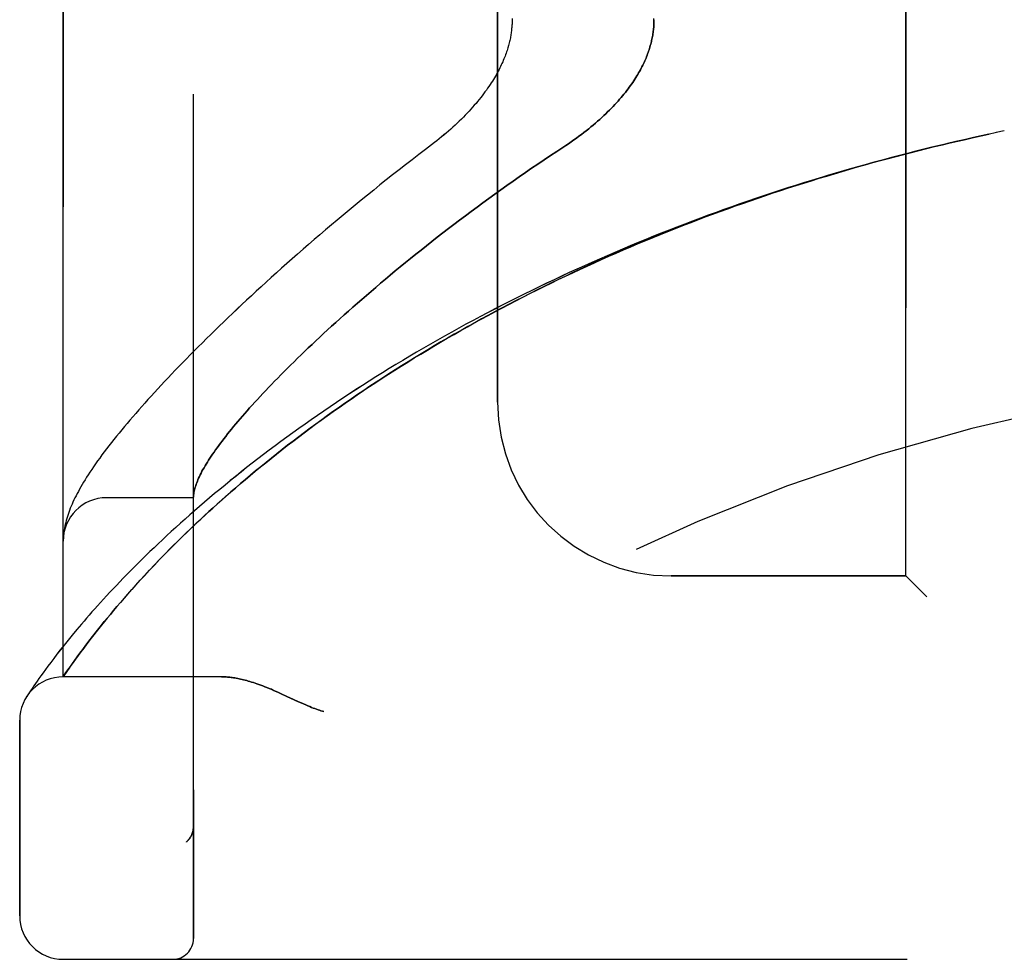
# Model space of a CAD drawing. Header units: inches. Extents: x 0 to 221, y 0 to 143.
# Tile 3 of 256: x 18.25 to 19.66, y 36.97 to 38.32. Entities that reach past the tile are written whole.
import ezdxf

# ---------------------------------------------------------------- set-up
doc = ezdxf.new("R2010")
doc.units = ezdxf.units.IN
doc.header["$LTSCALE"] = 12.142857
doc.header["$MEASUREMENT"] = 0
doc.linetypes.add('HIDDEN', pattern=[0.2, 0.1, -0.1])
doc.layers.add('LEFTHAND_DOOR_ASSEMBLY', color=7, linetype='CONTINUOUS')
doc.layers.add('RIGHTHAND_DOOR_ASSEMBLY', color=7, linetype='CONTINUOUS')

msp = doc.modelspace()

# ---------------------------------------------------------------- linework, layer by layer
at = {"layer": 'LEFTHAND_DOOR_ASSEMBLY', "color": 8, "linetype": 'HIDDEN'}
for p, q in [((18.4971, 36.9993), (18.4971, 39.6418)), ((18.3096, 37.3756), (18.3096, 39.2656)), ((19.5221, 37.5206), (19.5221, 39.1206)), ((18.9346, 37.7706), (18.9346, 38.8706)), ((19.6636, 38.1606), (19.6521, 38.1582)), ((18.4971, 37.6331), (18.3721, 37.6331)), ((18.3102, 37.5808), (18.3101, 37.5802)), ((18.3101, 37.5802), (18.3101, 37.5795)), ((18.3103, 37.5815), (18.3102, 37.5808)), ((18.3105, 37.5833), (18.3104, 37.5826)), ((18.3106, 37.584), (18.3105, 37.5833)), ((18.3099, 37.5774), (18.3098, 37.5768)), ((18.3098, 37.5768), (18.3098, 37.5761)), ((18.31, 37.5788), (18.3099, 37.5781)), ((18.3099, 37.5781), (18.3099, 37.5774)), ((18.3101, 37.5795), (18.31, 37.5788)), ((18.4483, 37.5441), (18.4561, 37.5521)), ((18.4409, 37.5363), (18.4483, 37.5441)), ((18.427, 37.5215), (18.4338, 37.5288)), ((18.4338, 37.5288), (18.4409, 37.5363)), ((18.4143, 37.5076), (18.4205, 37.5145)), ((18.4205, 37.5145), (18.427, 37.5215)), ((19.5221, 37.5206), (19.1846, 37.5206)), ((19.5221, 37.5206), (19.5521, 37.4906)), ((18.4027, 37.4946), (18.4083, 37.501)), ((18.4083, 37.501), (18.4143, 37.5076)), ((18.387, 37.4765), (18.392, 37.4824)), ((18.392, 37.4824), (18.3972, 37.4884)), ((18.3972, 37.4884), (18.4027, 37.4946)), ((18.3776, 37.4654), (18.3822, 37.4709)), ((18.3822, 37.4709), (18.387, 37.4765)), ((18.3649, 37.4499), (18.3689, 37.4549)), ((18.3689, 37.4549), (18.3732, 37.46)), ((18.3732, 37.46), (18.3776, 37.4654)), ((18.3537, 37.4358), (18.3572, 37.4403)), ((18.3572, 37.4403), (18.361, 37.445)), ((18.361, 37.445), (18.3649, 37.4499)), ((18.3167, 37.4282), (18.311, 37.4211)), ((18.3227, 37.4356), (18.3167, 37.4282)), ((18.3422, 37.4209), (18.3453, 37.425)), ((18.3502, 37.4313), (18.3537, 37.4358)), ((18.3056, 37.4144), (18.3007, 37.408)), ((18.311, 37.4211), (18.3056, 37.4144)), ((18.3337, 37.4095), (18.3378, 37.415)), ((18.3378, 37.415), (18.3422, 37.4209)), ((18.2918, 37.3963), (18.2878, 37.391)), ((18.2961, 37.402), (18.2918, 37.3963)), ((18.3007, 37.408), (18.2961, 37.402)), ((18.323, 37.3948), (18.3263, 37.3994)), ((18.3263, 37.3994), (18.3298, 37.4043)), ((18.3298, 37.4043), (18.3337, 37.4095)), ((18.2841, 37.386), (18.2807, 37.3813)), ((18.2878, 37.391), (18.2841, 37.386)), ((18.3137, 37.3816), (18.3165, 37.3856)), ((18.3165, 37.3856), (18.32, 37.3905)), ((18.32, 37.3905), (18.323, 37.3948)), ((18.2721, 37.3693), (18.2698, 37.3659)), ((18.2747, 37.373), (18.2721, 37.3693)), ((18.2776, 37.377), (18.2747, 37.373)), ((18.2807, 37.3813), (18.2776, 37.377)), ((18.3096, 37.3756), (18.3137, 37.3816)), ((18.5377, 37.3756), (18.3096, 37.3756)), ((18.2626, 37.3553), (18.2607, 37.3525)), ((18.2649, 37.3587), (18.2626, 37.3553)), ((18.2677, 37.3628), (18.2649, 37.3587)), ((18.2698, 37.3659), (18.2677, 37.3628)), ((18.2589, 37.3497), (18.2572, 37.3471)), ((18.2607, 37.3525), (18.2589, 37.3497)), ((18.6235, 37.3513), (18.6316, 37.3475)), ((18.6316, 37.3475), (18.6483, 37.3397)), ((18.2471, 37.0318), (18.2471, 37.3131)), ((18.4972, 37.1606), (18.4972, 37.1604)), ((18.4869, 37.138), (18.487, 37.1382)), ((18.3096, 36.9693), (20.3734, 36.9693))]:
    msp.add_line(p, q, dxfattribs=at)
for points in [[(18.9555, 38.3222), (18.9555, 38.3206), (18.9555, 38.319), (18.9555, 38.3174), (18.9555, 38.3158), (18.9554, 38.3142), (18.9553, 38.3126), (18.9552, 38.311), (18.9551, 38.3094), (18.9549, 38.3077), (18.9547, 38.3061), (18.9546, 38.3045), (18.9543, 38.3028), (18.9541, 38.3011), (18.9539, 38.2995), (18.9536, 38.2978), (18.9533, 38.2961), (18.953, 38.2944), (18.9526, 38.2926), (18.9522, 38.2909), (18.9518, 38.2891), (18.9514, 38.2873), (18.9509, 38.2855), (18.9505, 38.2837), (18.9499, 38.2818), (18.9494, 38.28), (18.9488, 38.2781), (18.9482, 38.2762), (18.9475, 38.2742), (18.9469, 38.2723), (18.9461, 38.2703), (18.9454, 38.2683), (18.9446, 38.2662), (18.9438, 38.2642), (18.9429, 38.2621), (18.942, 38.26), (18.941, 38.2578), (18.94, 38.2556), (18.9389, 38.2534), (18.9378, 38.2512), (18.9367, 38.2489), (18.9354, 38.2466), (18.9342, 38.2443), (18.9329, 38.2419), (18.9315, 38.2395), (18.9301, 38.2371), (18.9286, 38.2347), (18.9271, 38.2322), (18.9255, 38.2297), (18.9238, 38.2272), (18.9221, 38.2246), (18.9203, 38.222), (18.9185, 38.2194), (18.9165, 38.2167), (18.9145, 38.214), (18.9125, 38.2113), (18.9104, 38.2086), (18.9082, 38.2058), (18.9059, 38.2031), (18.9036, 38.2003), (18.9012, 38.1975), (18.8987, 38.1947), (18.8962, 38.1918), (18.8936, 38.189), (18.8909, 38.1861), (18.8882, 38.1833), (18.8854, 38.1804), (18.8825, 38.1775), (18.8796, 38.1747), (18.8766, 38.1718), (18.8735, 38.1689), (18.8704, 38.1661), (18.8673, 38.1632), (18.8641, 38.1604), (18.8608, 38.1575), (18.8575, 38.1547), (18.8541, 38.152), (18.8507, 38.1492), (18.8473, 38.1465), (18.8438, 38.1438)], [(19.1596, 38.3206), (19.1596, 38.3188), (19.1596, 38.3169), (19.1595, 38.3151), (19.1594, 38.3133), (19.1593, 38.3114), (19.1592, 38.3096), (19.159, 38.3078), (19.1588, 38.3059), (19.1586, 38.3041), (19.1584, 38.3022), (19.1581, 38.3003), (19.1578, 38.2985), (19.1575, 38.2966), (19.1571, 38.2947), (19.1567, 38.2928), (19.1563, 38.2909), (19.1559, 38.289), (19.1554, 38.2871), (19.1549, 38.2852), (19.1544, 38.2833), (19.1538, 38.2813), (19.1532, 38.2794), (19.1526, 38.2774), (19.152, 38.2755), (19.1513, 38.2735), (19.1505, 38.2715), (19.1498, 38.2695), (19.149, 38.2674), (19.1482, 38.2654), (19.1473, 38.2633), (19.1464, 38.2613), (19.1454, 38.2592), (19.1445, 38.2571), (19.1434, 38.255), (19.1424, 38.2528), (19.1412, 38.2507), (19.1401, 38.2485), (19.1389, 38.2463), (19.1376, 38.2441), (19.1363, 38.2419), (19.135, 38.2397), (19.1336, 38.2374), (19.1321, 38.2351), (19.1306, 38.2328), (19.1291, 38.2305), (19.1275, 38.2281), (19.1258, 38.2258), (19.124, 38.2234), (19.1223, 38.221), (19.1204, 38.2186), (19.1185, 38.2161), (19.1165, 38.2136), (19.1145, 38.2111), (19.1124, 38.2086), (19.1102, 38.2061), (19.1079, 38.2036), (19.1056, 38.201), (19.1033, 38.1984), (19.1008, 38.1958), (19.0983, 38.1932), (19.0957, 38.1906), (19.093, 38.1879), (19.0903, 38.1853), (19.0874, 38.1826), (19.0845, 38.1799), (19.0816, 38.1772), (19.0785, 38.1745), (19.0754, 38.1718), (19.0722, 38.1691), (19.069, 38.1664), (19.0657, 38.1637), (19.0623, 38.161), (19.0588, 38.1583), (19.0553, 38.1556), (19.0517, 38.1529), (19.048, 38.1502), (19.0443, 38.1476), (19.0406, 38.1449), (19.0367, 38.1423), (19.0329, 38.1397)], [(19.6057, 38.148), (19.5942, 38.1453), (19.5826, 38.1426), (19.571, 38.1399), (19.5594, 38.1371), (19.5478, 38.1342), (19.5362, 38.1313), (19.5246, 38.1284), (19.513, 38.1254), (19.5014, 38.1224), (19.4899, 38.1193), (19.4783, 38.1161), (19.4668, 38.113), (19.4552, 38.1097), (19.4437, 38.1065), (19.4321, 38.1031), (19.4206, 38.0998), (19.4091, 38.0964), (19.3976, 38.0929), (19.3861, 38.0894), (19.3746, 38.0858), (19.3631, 38.0822), (19.3516, 38.0786), (19.3402, 38.0749), (19.3287, 38.0711), (19.3173, 38.0673), (19.3059, 38.0635), (19.2945, 38.0596), (19.2831, 38.0556), (19.2717, 38.0516), (19.2603, 38.0476), (19.249, 38.0435), (19.2377, 38.0394), (19.2264, 38.0352), (19.2151, 38.0309), (19.2038, 38.0267), (19.1926, 38.0223), (19.1814, 38.018), (19.1702, 38.0135), (19.159, 38.0091), (19.1478, 38.0045), (19.1367, 38), (19.1256, 37.9954), (19.1145, 37.9907), (19.1034, 37.986), (19.0924, 37.9812), (19.0814, 37.9764), (19.0704, 37.9716), (19.0595, 37.9667), (19.0486, 37.9618), (19.0377, 37.9568), (19.0268, 37.9518), (19.016, 37.9467), (19.0052, 37.9416), (18.9945, 37.9364), (18.9838, 37.9312), (18.9731, 37.926), (18.9625, 37.9207), (18.9519, 37.9153), (18.9413, 37.91), (18.9308, 37.9045), (18.9203, 37.8991), (18.9099, 37.8936), (18.8995, 37.8881), (18.8891, 37.8825), (18.8788, 37.8769), (18.8686, 37.8712), (18.8584, 37.8655), (18.8482, 37.8598), (18.8381, 37.854), (18.8281, 37.8482), (18.8181, 37.8424), (18.8082, 37.8365), (18.7983, 37.8306), (18.7884, 37.8247), (18.7787, 37.8188), (18.769, 37.8128), (18.7593, 37.8068), (18.7497, 37.8007), (18.7402, 37.7946), (18.7308, 37.7885), (18.7214, 37.7824), (18.7121, 37.7763), (18.7028, 37.7701), (18.6937, 37.764), (18.6846, 37.7578), (18.6755, 37.7516), (18.6666, 37.7453), (18.6577, 37.7391), (18.6489, 37.7328), (18.6402, 37.7266), (18.6316, 37.7203), (18.623, 37.714), (18.6146, 37.7078), (18.6062, 37.7015), (18.5979, 37.6952), (18.5897, 37.6889), (18.5816, 37.6827), (18.5736, 37.6764), (18.5657, 37.6701), (18.5578, 37.6639), (18.5501, 37.6576), (18.5425, 37.6514), (18.5349, 37.6452), (18.5275, 37.639), (18.5201, 37.6328), (18.5129, 37.6267), (18.5058, 37.6206), (18.4987, 37.6145), (18.4918, 37.6084), (18.485, 37.6024), (18.4783, 37.5964), (18.4717, 37.5904), (18.4652, 37.5845), (18.4588, 37.5786), (18.4526, 37.5728), (18.4464, 37.567), (18.4404, 37.5613), (18.4345, 37.5556), (18.4287, 37.55), (18.423, 37.5444), (18.4174, 37.5389), (18.4119, 37.5334), (18.4065, 37.528), (18.4013, 37.5227), (18.3962, 37.5174), (18.3912, 37.5122), (18.3863, 37.5071), (18.3815, 37.502), (18.3768, 37.4971), (18.3722, 37.4922), (18.3678, 37.4873), (18.3634, 37.4826), (18.3592, 37.4779), (18.3551, 37.4733), (18.3511, 37.4688), (18.3472, 37.4643), (18.3434, 37.46), (18.3397, 37.4557), (18.3361, 37.4515), (18.3326, 37.4474), (18.3292, 37.4434), (18.3227, 37.4356)], [(18.4561, 37.5521), (18.4643, 37.5604), (18.4686, 37.5647), (18.4731, 37.5691), (18.4776, 37.5736), (18.4823, 37.5782), (18.487, 37.5828), (18.492, 37.5875), (18.497, 37.5924), (18.5022, 37.5973), (18.5076, 37.6023), (18.5132, 37.6075), (18.5189, 37.6128), (18.5249, 37.6182), (18.531, 37.6238), (18.5373, 37.6294), (18.5438, 37.6352), (18.5505, 37.6411), (18.5574, 37.647), (18.5644, 37.653), (18.5715, 37.6591), (18.5788, 37.6652), (18.5861, 37.6713), (18.5935, 37.6774), (18.6011, 37.6835), (18.6087, 37.6897), (18.6164, 37.6958), (18.6242, 37.7019), (18.632, 37.7081), (18.64, 37.7142), (18.6481, 37.7204), (18.6562, 37.7265), (18.6644, 37.7326), (18.6727, 37.7387), (18.681, 37.7448), (18.6895, 37.7509), (18.698, 37.757), (18.7066, 37.7631), (18.7152, 37.7691), (18.724, 37.7751), (18.7328, 37.7812), (18.7416, 37.7871), (18.7506, 37.7931), (18.7595, 37.799), (18.7686, 37.805), (18.7777, 37.8108), (18.7869, 37.8167), (18.7961, 37.8225), (18.8054, 37.8283), (18.8148, 37.8341), (18.8242, 37.8398), (18.8336, 37.8455), (18.8431, 37.8512), (18.8527, 37.8568), (18.8623, 37.8624), (18.872, 37.868), (18.8817, 37.8735), (18.8914, 37.879), (18.9012, 37.8845), (18.9111, 37.8899), (18.921, 37.8953), (18.9309, 37.9006), (18.9409, 37.9059), (18.9509, 37.9112), (18.9609, 37.9164), (18.971, 37.9216), (18.9812, 37.9267), (18.9913, 37.9318), (19.0015, 37.9369), (19.0118, 37.9419), (19.022, 37.9468), (19.0323, 37.9518), (19.0427, 37.9566), (19.053, 37.9615), (19.0634, 37.9663), (19.0739, 37.971), (19.0843, 37.9757), (19.0948, 37.9804), (19.1053, 37.985), (19.1159, 37.9896), (19.1264, 37.9941), (19.137, 37.9986), (19.1477, 38.003), (19.1583, 38.0074), (19.169, 38.0117), (19.1797, 38.016), (19.1904, 38.0203), (19.2011, 38.0245), (19.2119, 38.0287), (19.2226, 38.0328), (19.2334, 38.0369), (19.2442, 38.0409), (19.2551, 38.0449), (19.2659, 38.0488), (19.2768, 38.0527), (19.2876, 38.0565), (19.2985, 38.0603), (19.3095, 38.0641), (19.3204, 38.0678), (19.3313, 38.0715), (19.3423, 38.0751), (19.3532, 38.0787), (19.3642, 38.0822), (19.3752, 38.0857), (19.3862, 38.0891), (19.3972, 38.0925), (19.4083, 38.0958), (19.4193, 38.0991), (19.4303, 38.1024), (19.4414, 38.1056), (19.4524, 38.1088), (19.4635, 38.1119), (19.4746, 38.115), (19.4857, 38.118), (19.4968, 38.121), (19.5079, 38.1239), (19.519, 38.1268), (19.5301, 38.1297), (19.5412, 38.1325), (19.5523, 38.1353), (19.5634, 38.138), (19.5746, 38.1407), (19.5857, 38.1433), (19.5968, 38.1459), (19.608, 38.1485)], [(19.6057, 38.148), (19.6191, 38.151), (19.6302, 38.1534), (19.6414, 38.1559)], [(19.6525, 38.1582), (19.6405, 38.1557), (19.6289, 38.1532), (19.6173, 38.1506)], [(18.8438, 38.1438), (18.8308, 38.1339), (18.8213, 38.1266), (18.8118, 38.1193), (18.8024, 38.112), (18.793, 38.1047), (18.7837, 38.0974), (18.7745, 38.0901), (18.7654, 38.0829), (18.7564, 38.0756), (18.7474, 38.0684), (18.7386, 38.0611), (18.7298, 38.0539), (18.7211, 38.0467), (18.7125, 38.0396), (18.704, 38.0325), (18.6955, 38.0254), (18.6872, 38.0183), (18.679, 38.0113), (18.6708, 38.0043), (18.6628, 37.9973), (18.6548, 37.9904), (18.647, 37.9835), (18.6392, 37.9767), (18.6315, 37.9699), (18.6239, 37.9631), (18.6165, 37.9564), (18.6091, 37.9498), (18.6018, 37.9432), (18.5946, 37.9366), (18.5875, 37.9301), (18.5805, 37.9236), (18.5736, 37.9172), (18.5668, 37.9109), (18.5601, 37.9045), (18.5535, 37.8983), (18.547, 37.8921), (18.5406, 37.8859), (18.5343, 37.8798), (18.528, 37.8738), (18.5219, 37.8678), (18.5159, 37.8619), (18.5099, 37.856), (18.5041, 37.8502), (18.4983, 37.8444), (18.4926, 37.8387), (18.4871, 37.833), (18.4816, 37.8274), (18.4762, 37.8219), (18.4709, 37.8164), (18.4657, 37.8109), (18.4606, 37.8056), (18.4555, 37.8002), (18.4506, 37.7949), (18.4457, 37.7897), (18.4409, 37.7845), (18.4362, 37.7794), (18.4316, 37.7743), (18.4271, 37.7693), (18.4227, 37.7643), (18.4183, 37.7594), (18.414, 37.7545), (18.4099, 37.7496), (18.4057, 37.7448), (18.4017, 37.7401), (18.3977, 37.7354), (18.3939, 37.7307), (18.3901, 37.7261), (18.3864, 37.7215), (18.3827, 37.7169), (18.3791, 37.7124), (18.3756, 37.7079), (18.3722, 37.7034), (18.3688, 37.699), (18.3655, 37.6946), (18.3623, 37.6902), (18.3593, 37.686), (18.3563, 37.6818), (18.3535, 37.6777), (18.3508, 37.6738), (18.3482, 37.6699), (18.3458, 37.6662), (18.3434, 37.6625), (18.3412, 37.659), (18.3391, 37.6555), (18.3371, 37.6521), (18.3351, 37.6488), (18.3333, 37.6455), (18.3315, 37.6423), (18.3298, 37.6392), (18.3282, 37.636), (18.3266, 37.6329), (18.3252, 37.6299), (18.3238, 37.6269), (18.3224, 37.6239), (18.3211, 37.6209), (18.3199, 37.618), (18.3188, 37.615), (18.3177, 37.6121), (18.3167, 37.6092), (18.3157, 37.6063), (18.3148, 37.6034), (18.314, 37.6005), (18.3133, 37.5977), (18.3126, 37.5948), (18.312, 37.5921), (18.3114, 37.5893), (18.311, 37.5866), (18.3106, 37.584)], [(19.0329, 38.1397), (19.0198, 38.1312), (19.0107, 38.1252), (19.0016, 38.1191), (18.9926, 38.113), (18.9836, 38.1069), (18.9746, 38.1008), (18.9657, 38.0946), (18.9569, 38.0885), (18.9481, 38.0823), (18.9394, 38.0761), (18.9307, 38.0698), (18.9221, 38.0636), (18.9135, 38.0574), (18.9051, 38.0512), (18.8967, 38.0449), (18.8883, 38.0387), (18.8801, 38.0325), (18.8719, 38.0263), (18.8638, 38.0201), (18.8558, 38.0139), (18.8479, 38.0077), (18.84, 38.0016), (18.8322, 37.9954), (18.8246, 37.9893), (18.817, 37.9832), (18.8094, 37.9772), (18.802, 37.9712), (18.7947, 37.9652), (18.7875, 37.9592), (18.7803, 37.9533), (18.7732, 37.9474), (18.7663, 37.9415), (18.7594, 37.9357), (18.7526, 37.9299), (18.746, 37.9241), (18.7394, 37.9184), (18.7329, 37.9128), (18.7265, 37.9072), (18.7202, 37.9016), (18.714, 37.8961), (18.7078, 37.8906), (18.7018, 37.8851), (18.6959, 37.8798), (18.6901, 37.8744), (18.6843, 37.8692), (18.6787, 37.8639), (18.6731, 37.8587), (18.6677, 37.8536), (18.6623, 37.8485), (18.6571, 37.8435), (18.6519, 37.8385), (18.6468, 37.8336), (18.6418, 37.8287), (18.6369, 37.8239), (18.6321, 37.8192), (18.6274, 37.8145), (18.6228, 37.8098), (18.6183, 37.8052), (18.6139, 37.8007), (18.6095, 37.7962), (18.6052, 37.7917), (18.6011, 37.7874), (18.597, 37.7831), (18.593, 37.7788), (18.5891, 37.7746), (18.5853, 37.7704), (18.5816, 37.7663), (18.5779, 37.7623), (18.5744, 37.7583), (18.5709, 37.7544), (18.5675, 37.7505), (18.5642, 37.7467), (18.561, 37.7429), (18.5579, 37.7392), (18.5548, 37.7355), (18.5519, 37.7319), (18.549, 37.7284), (18.5462, 37.7249), (18.5435, 37.7214), (18.5408, 37.718), (18.5383, 37.7147), (18.5358, 37.7114), (18.5334, 37.7082), (18.5311, 37.705), (18.5289, 37.7019), (18.5267, 37.6988), (18.5246, 37.6958), (18.5226, 37.6929), (18.5207, 37.69), (18.5189, 37.6871), (18.5171, 37.6843), (18.5154, 37.6816), (18.5138, 37.6789), (18.5123, 37.6762), (18.5108, 37.6736), (18.5094, 37.6711), (18.5081, 37.6686), (18.5069, 37.6661), (18.5057, 37.6637), (18.5046, 37.6614), (18.5036, 37.6591), (18.5027, 37.6569), (18.5018, 37.6547), (18.501, 37.6525), (18.5003, 37.6504), (18.4997, 37.6484), (18.4991, 37.6464), (18.4986, 37.6444), (18.4982, 37.6425), (18.4978, 37.6407), (18.4975, 37.6389), (18.4973, 37.6371)], [(18.4973, 37.6371), (18.4973, 37.6367), (18.4973, 37.6362), (18.4972, 37.6358), (18.4972, 37.6354), (18.4972, 37.635), (18.4971, 37.6347), (18.4971, 37.6344), (18.4971, 37.6341)], [(18.3104, 37.5826), (18.3104, 37.5822), (18.3103, 37.5815)], [(18.3098, 37.5761), (18.3098, 37.5757), (18.3097, 37.5753), (18.3097, 37.575), (18.3097, 37.5746), (18.3097, 37.5742), (18.3097, 37.5739), (18.3097, 37.5735), (18.3097, 37.5731), (18.3096, 37.5728), (18.3096, 37.5724), (18.3096, 37.572), (18.3096, 37.5717)], [(18.3453, 37.425), (18.3486, 37.4292), (18.3502, 37.4313)], [(18.5377, 37.3756), (18.5392, 37.3756), (18.5409, 37.3755), (18.5425, 37.3755), (18.5442, 37.3754), (18.5459, 37.3753), (18.5476, 37.3751), (18.5494, 37.3749), (18.5512, 37.3747), (18.553, 37.3745), (18.5549, 37.3742), (18.5568, 37.3739), (18.5588, 37.3736), (18.5608, 37.3732), (18.5628, 37.3728), (18.5649, 37.3724), (18.567, 37.3719), (18.5692, 37.3714), (18.5714, 37.3708), (18.5737, 37.3702), (18.576, 37.3695), (18.5784, 37.3688), (18.5808, 37.3681), (18.5833, 37.3673), (18.5859, 37.3665), (18.5885, 37.3656), (18.5912, 37.3646), (18.594, 37.3636), (18.5968, 37.3625), (18.5998, 37.3614), (18.6028, 37.3602), (18.6059, 37.3589), (18.6091, 37.3576), (18.6125, 37.3561), (18.616, 37.3546), (18.6196, 37.353), (18.6235, 37.3513)], [(18.6483, 37.3397), (18.652, 37.3381), (18.6554, 37.3365), (18.6586, 37.3351), (18.6616, 37.3338), (18.6644, 37.3327), (18.667, 37.3316), (18.6695, 37.3307), (18.6718, 37.3298), (18.6741, 37.329), (18.6763, 37.3282), (18.6784, 37.3275), (18.6805, 37.3268), (18.6826, 37.3262), (18.6846, 37.3256)], [(18.4972, 37.1604), (18.4971, 37.16), (18.4971, 37.1594), (18.4971, 37.1588), (18.4971, 37.1582), (18.497, 37.1576), (18.4969, 37.1569), (18.4968, 37.1563), (18.4967, 37.1557), (18.4966, 37.1551), (18.4965, 37.1545), (18.4964, 37.1539), (18.4962, 37.1533), (18.4961, 37.1527), (18.4959, 37.1522), (18.4957, 37.1516), (18.4956, 37.151), (18.4954, 37.1504), (18.4951, 37.1499)], [(18.4869, 37.138), (18.4871, 37.1382), (18.4873, 37.1384), (18.4875, 37.1386), (18.4878, 37.1388), (18.488, 37.1391), (18.4882, 37.1393), (18.4884, 37.1395), (18.4886, 37.1397), (18.4888, 37.1399), (18.489, 37.1401), (18.4892, 37.1403), (18.4894, 37.1406), (18.4896, 37.1408), (18.4898, 37.141), (18.49, 37.1412), (18.4902, 37.1414), (18.4904, 37.1417), (18.4906, 37.1419), (18.4908, 37.1421), (18.4909, 37.1424)], [(18.4951, 37.1499), (18.4949, 37.1493), (18.4947, 37.1487), (18.4944, 37.1481), (18.4941, 37.1476), (18.4939, 37.147), (18.4936, 37.1465), (18.4933, 37.1459), (18.493, 37.1454), (18.4927, 37.1449), (18.4923, 37.1443), (18.492, 37.1438), (18.4917, 37.1433), (18.4913, 37.1428), (18.4909, 37.1424)]]:
    msp.add_lwpolyline(points, dxfattribs=at)
for centre, radius, start, end in [((20.3096, 35.0455), 2.7751, 90, 136.1116), ((19.1846, 37.7706), 0.25, 180, 270), ((18.3721, 37.5706), 0.0625, 90, 180), ((18.3096, 37.3131), 0.0625, 90, 180), ((18.3096, 37.0318), 0.0625, 180, 270), ((18.4671, 36.9993), 0.03, 270, 360)]:
    msp.add_arc(centre, radius, start, end, dxfattribs=at)
at = {"layer": 'RIGHTHAND_DOOR_ASSEMBLY', "color": 8, "linetype": 'HIDDEN'}
for p, q in [((18.4971, 39.6418), (18.4971, 36.9993)), ((18.3096, 39.2656), (18.3096, 37.3756)), ((19.5221, 39.1206), (19.5221, 37.5206)), ((18.9346, 38.8706), (18.9346, 37.7706)), ((19.6636, 38.1606), (19.6521, 38.1582)), ((18.4971, 37.6331), (18.3721, 37.6331)), ((18.3102, 37.5805), (18.3101, 37.5798)), ((18.3103, 37.5812), (18.3102, 37.5805)), ((18.3104, 37.5826), (18.3103, 37.5819)), ((18.3103, 37.5819), (18.3103, 37.5812)), ((18.3105, 37.5833), (18.3104, 37.5826)), ((18.3106, 37.584), (18.3105, 37.5833)), ((18.3099, 37.5771), (18.3098, 37.5764)), ((18.3098, 37.5764), (18.3098, 37.5757)), ((18.31, 37.5785), (18.3099, 37.5778)), ((18.3099, 37.5778), (18.3099, 37.5771)), ((18.3101, 37.5798), (18.31, 37.5791)), ((18.31, 37.5791), (18.31, 37.5785)), ((18.4563, 37.5523), (18.4485, 37.5443)), ((18.4485, 37.5443), (18.441, 37.5365)), ((18.4339, 37.529), (18.4271, 37.5217)), ((18.441, 37.5365), (18.4339, 37.529)), ((18.4206, 37.5146), (18.4144, 37.5078)), ((18.4271, 37.5217), (18.4206, 37.5146)), ((19.1846, 37.5206), (19.5221, 37.5206)), ((19.5521, 37.4906), (19.5221, 37.5206)), ((18.4084, 37.5011), (18.4027, 37.4947)), ((18.4144, 37.5078), (18.4084, 37.5011)), ((18.3921, 37.4825), (18.387, 37.4766)), ((18.3973, 37.4885), (18.3921, 37.4825)), ((18.4027, 37.4947), (18.3973, 37.4885)), ((18.3822, 37.4709), (18.3776, 37.4654)), ((18.387, 37.4766), (18.3822, 37.4709)), ((18.369, 37.4549), (18.3649, 37.4499)), ((18.3732, 37.4601), (18.369, 37.4549)), ((18.3776, 37.4654), (18.3732, 37.4601)), ((18.3573, 37.4403), (18.3537, 37.4358)), ((18.361, 37.445), (18.3573, 37.4403)), ((18.3649, 37.4499), (18.361, 37.445)), ((18.3167, 37.4282), (18.311, 37.4211)), ((18.3228, 37.4356), (18.3167, 37.4282)), ((18.3469, 37.4271), (18.3437, 37.4229)), ((18.3502, 37.4313), (18.3469, 37.4271)), ((18.3537, 37.4358), (18.3502, 37.4313)), ((18.3057, 37.4144), (18.3007, 37.408)), ((18.311, 37.4211), (18.3057, 37.4144)), ((18.335, 37.4113), (18.3311, 37.406)), ((18.3392, 37.4169), (18.335, 37.4113)), ((18.3437, 37.4229), (18.3392, 37.4169)), ((18.2918, 37.3964), (18.2878, 37.391)), ((18.2961, 37.402), (18.2918, 37.3964)), ((18.3007, 37.408), (18.2961, 37.402)), ((18.3241, 37.3963), (18.3209, 37.3919)), ((18.3274, 37.401), (18.3241, 37.3963)), ((18.3311, 37.406), (18.3274, 37.401)), ((18.2841, 37.386), (18.2807, 37.3813)), ((18.2878, 37.391), (18.2841, 37.386)), ((18.315, 37.3834), (18.3096, 37.3756)), ((18.3181, 37.3879), (18.315, 37.3834)), ((18.3209, 37.3919), (18.3181, 37.3879)), ((18.2721, 37.3693), (18.2698, 37.3659)), ((18.2747, 37.373), (18.2721, 37.3693)), ((18.2776, 37.377), (18.2747, 37.373)), ((18.2807, 37.3813), (18.2776, 37.377)), ((18.5377, 37.3756), (18.3096, 37.3756)), ((18.2626, 37.3553), (18.2607, 37.3525)), ((18.2649, 37.3587), (18.2626, 37.3553)), ((18.2677, 37.3628), (18.2649, 37.3587)), ((18.2698, 37.3659), (18.2677, 37.3628)), ((18.2589, 37.3497), (18.2569, 37.3466)), ((18.2572, 37.3471), (18.2569, 37.3466)), ((18.2572, 37.3471), (18.2575, 37.3476)), ((18.2607, 37.3525), (18.2589, 37.3497)), ((18.6316, 37.3475), (18.6235, 37.3513)), ((18.2471, 37.3131), (18.2471, 37.0318)), ((18.4972, 37.1604), (18.4972, 37.1606)), ((18.4869, 37.138), (18.487, 37.1382)), ((18.3096, 36.9693), (20.3734, 36.9693))]:
    msp.add_line(p, q, dxfattribs=at)
for points in [[(18.9555, 38.3206), (18.9555, 38.319), (18.9555, 38.3174), (18.9555, 38.3158), (18.9554, 38.3142), (18.9553, 38.3126), (18.9552, 38.311), (18.9551, 38.3094), (18.9549, 38.3077), (18.9547, 38.3061), (18.9546, 38.3045), (18.9543, 38.3028), (18.9541, 38.3011), (18.9539, 38.2995), (18.9536, 38.2978), (18.9533, 38.2961), (18.953, 38.2944), (18.9526, 38.2926), (18.9522, 38.2909), (18.9518, 38.2891), (18.9514, 38.2873), (18.9509, 38.2855), (18.9505, 38.2837), (18.9499, 38.2819), (18.9494, 38.28), (18.9488, 38.2781), (18.9482, 38.2762), (18.9475, 38.2743), (18.9469, 38.2723), (18.9461, 38.2703), (18.9454, 38.2683), (18.9446, 38.2663), (18.9438, 38.2642), (18.9429, 38.2621), (18.942, 38.26), (18.941, 38.2578), (18.94, 38.2556), (18.9389, 38.2534), (18.9378, 38.2512), (18.9367, 38.2489), (18.9355, 38.2466), (18.9342, 38.2443), (18.9329, 38.2419), (18.9315, 38.2395), (18.9301, 38.2371), (18.9286, 38.2347), (18.9271, 38.2322), (18.9255, 38.2297), (18.9238, 38.2272), (18.9221, 38.2246), (18.9203, 38.222), (18.9185, 38.2194), (18.9165, 38.2167), (18.9145, 38.214), (18.9125, 38.2113), (18.9104, 38.2086), (18.9082, 38.2059), (18.9059, 38.2031), (18.9036, 38.2003), (18.9012, 38.1975), (18.8987, 38.1947), (18.8962, 38.1918), (18.8936, 38.189), (18.8909, 38.1861), (18.8882, 38.1833), (18.8854, 38.1804), (18.8825, 38.1775), (18.8796, 38.1747), (18.8766, 38.1718), (18.8735, 38.1689), (18.8704, 38.1661), (18.8673, 38.1632), (18.8641, 38.1604), (18.8608, 38.1576), (18.8575, 38.1548), (18.8541, 38.152), (18.8507, 38.1492), (18.8473, 38.1465), (18.8438, 38.1438)], [(19.0329, 38.1397), (19.0367, 38.1423), (19.0406, 38.1449), (19.0443, 38.1476), (19.048, 38.1502), (19.0517, 38.1529), (19.0553, 38.1556), (19.0588, 38.1583), (19.0623, 38.161), (19.0657, 38.1637), (19.069, 38.1664), (19.0722, 38.1691), (19.0754, 38.1718), (19.0785, 38.1745), (19.0816, 38.1772), (19.0845, 38.1799), (19.0874, 38.1826), (19.0903, 38.1853), (19.093, 38.1879), (19.0957, 38.1906), (19.0983, 38.1932), (19.1008, 38.1958), (19.1033, 38.1984), (19.1056, 38.201), (19.1079, 38.2036), (19.1102, 38.2061), (19.1124, 38.2086), (19.1145, 38.2111), (19.1165, 38.2136), (19.1185, 38.2161), (19.1204, 38.2186), (19.1223, 38.221), (19.124, 38.2234), (19.1258, 38.2258), (19.1275, 38.2281), (19.1291, 38.2305), (19.1306, 38.2328), (19.1321, 38.2351), (19.1336, 38.2374), (19.135, 38.2397), (19.1363, 38.2419), (19.1376, 38.2441), (19.1389, 38.2463), (19.1401, 38.2485), (19.1412, 38.2507), (19.1424, 38.2528), (19.1434, 38.255), (19.1445, 38.2571), (19.1454, 38.2592), (19.1464, 38.2613), (19.1473, 38.2633), (19.1482, 38.2654), (19.149, 38.2674), (19.1498, 38.2695), (19.1505, 38.2715), (19.1513, 38.2735), (19.152, 38.2755), (19.1526, 38.2774), (19.1532, 38.2794), (19.1538, 38.2813), (19.1544, 38.2833), (19.1549, 38.2852), (19.1554, 38.2871), (19.1559, 38.289), (19.1563, 38.2909), (19.1567, 38.2928), (19.1571, 38.2947), (19.1575, 38.2966), (19.1578, 38.2985), (19.1581, 38.3003), (19.1584, 38.3022), (19.1586, 38.3041), (19.1588, 38.3059), (19.159, 38.3078), (19.1592, 38.3096), (19.1593, 38.3114), (19.1594, 38.3133), (19.1595, 38.3151), (19.1596, 38.3169), (19.1596, 38.3188), (19.1596, 38.3206), (19.1596, 38.3224)], [(19.6057, 38.148), (19.5941, 38.1453), (19.5825, 38.1426), (19.571, 38.1399), (19.5594, 38.1371), (19.5478, 38.1342), (19.5362, 38.1313), (19.5246, 38.1284), (19.513, 38.1254), (19.5014, 38.1224), (19.4899, 38.1193), (19.4783, 38.1161), (19.4668, 38.113), (19.4552, 38.1097), (19.4437, 38.1065), (19.4321, 38.1031), (19.4206, 38.0998), (19.4091, 38.0964), (19.3976, 38.0929), (19.3861, 38.0894), (19.3746, 38.0858), (19.3631, 38.0822), (19.3516, 38.0786), (19.3402, 38.0749), (19.3287, 38.0711), (19.3173, 38.0673), (19.3059, 38.0635), (19.2945, 38.0596), (19.2831, 38.0556), (19.2717, 38.0516), (19.2603, 38.0476), (19.249, 38.0435), (19.2377, 38.0394), (19.2264, 38.0352), (19.2151, 38.0309), (19.2038, 38.0267), (19.1926, 38.0223), (19.1814, 38.018), (19.1702, 38.0135), (19.159, 38.0091), (19.1478, 38.0045), (19.1367, 38), (19.1256, 37.9954), (19.1145, 37.9907), (19.1034, 37.986), (19.0924, 37.9812), (19.0814, 37.9764), (19.0704, 37.9716), (19.0595, 37.9667), (19.0486, 37.9618), (19.0377, 37.9568), (19.0269, 37.9518), (19.016, 37.9467), (19.0053, 37.9416), (18.9945, 37.9364), (18.9838, 37.9312), (18.9731, 37.926), (18.9625, 37.9207), (18.9519, 37.9153), (18.9413, 37.91), (18.9308, 37.9046), (18.9203, 37.8991), (18.9099, 37.8936), (18.8995, 37.8881), (18.8892, 37.8825), (18.8789, 37.8769), (18.8686, 37.8712), (18.8584, 37.8655), (18.8483, 37.8598), (18.8382, 37.854), (18.8281, 37.8482), (18.8181, 37.8424), (18.8082, 37.8365), (18.7983, 37.8306), (18.7885, 37.8247), (18.7787, 37.8188), (18.769, 37.8128), (18.7593, 37.8068), (18.7498, 37.8007), (18.7402, 37.7947), (18.7308, 37.7886), (18.7214, 37.7824), (18.7121, 37.7763), (18.7028, 37.7701), (18.6937, 37.764), (18.6846, 37.7578), (18.6755, 37.7516), (18.6666, 37.7453), (18.6577, 37.7391), (18.6489, 37.7329), (18.6402, 37.7266), (18.6316, 37.7203), (18.623, 37.7141), (18.6146, 37.7078), (18.6062, 37.7015), (18.5979, 37.6952), (18.5897, 37.6889), (18.5816, 37.6827), (18.5736, 37.6764), (18.5657, 37.6702), (18.5579, 37.6639), (18.5501, 37.6577), (18.5425, 37.6514), (18.5349, 37.6452), (18.5275, 37.639), (18.5202, 37.6329), (18.5129, 37.6267), (18.5058, 37.6206), (18.4988, 37.6145), (18.4918, 37.6084), (18.485, 37.6024), (18.4783, 37.5964), (18.4717, 37.5904), (18.4652, 37.5845), (18.4589, 37.5786), (18.4526, 37.5728), (18.4464, 37.567), (18.4404, 37.5613), (18.4345, 37.5556), (18.4287, 37.55), (18.423, 37.5444), (18.4174, 37.5389), (18.4119, 37.5334), (18.4066, 37.528), (18.4013, 37.5227), (18.3962, 37.5174), (18.3912, 37.5122), (18.3863, 37.5071), (18.3815, 37.5021), (18.3768, 37.4971), (18.3722, 37.4922), (18.3678, 37.4873), (18.3635, 37.4826), (18.3592, 37.4779), (18.3551, 37.4733), (18.3511, 37.4688), (18.3472, 37.4643), (18.3434, 37.46), (18.3397, 37.4557), (18.3361, 37.4515), (18.3326, 37.4474), (18.3292, 37.4434), (18.3228, 37.4356)], [(19.608, 38.1485), (19.5969, 38.1459), (19.5857, 38.1433), (19.5746, 38.1407), (19.5635, 38.138), (19.5524, 38.1353), (19.5413, 38.1325), (19.5302, 38.1297), (19.5191, 38.1269), (19.508, 38.124), (19.4969, 38.121), (19.4858, 38.118), (19.4747, 38.115), (19.4636, 38.1119), (19.4526, 38.1088), (19.4415, 38.1057), (19.4305, 38.1024), (19.4194, 38.0992), (19.4084, 38.0959), (19.3974, 38.0925), (19.3864, 38.0892), (19.3754, 38.0857), (19.3644, 38.0822), (19.3534, 38.0787), (19.3425, 38.0752), (19.3315, 38.0715), (19.3206, 38.0679), (19.3097, 38.0642), (19.2988, 38.0604), (19.2879, 38.0566), (19.277, 38.0528), (19.2662, 38.0489), (19.2553, 38.045), (19.2445, 38.041), (19.2337, 38.037), (19.2229, 38.0329), (19.2121, 38.0288), (19.2014, 38.0246), (19.1907, 38.0204), (19.18, 38.0162), (19.1693, 38.0119), (19.1586, 38.0075), (19.148, 38.0031), (19.1374, 37.9987), (19.1268, 37.9942), (19.1162, 37.9897), (19.1057, 37.9852), (19.0952, 37.9805), (19.0847, 37.9759), (19.0742, 37.9712), (19.0638, 37.9664), (19.0534, 37.9617), (19.0431, 37.9568), (19.0327, 37.9519), (19.0224, 37.947), (19.0122, 37.9421), (19.0019, 37.9371), (18.9917, 37.932), (18.9816, 37.9269), (18.9714, 37.9218), (18.9614, 37.9166), (18.9513, 37.9114), (18.9413, 37.9062), (18.9313, 37.9009), (18.9214, 37.8955), (18.9115, 37.8902), (18.9017, 37.8847), (18.8919, 37.8793), (18.8821, 37.8738), (18.8724, 37.8683), (18.8628, 37.8627), (18.8532, 37.8571), (18.8436, 37.8515), (18.8341, 37.8458), (18.8246, 37.8401), (18.8152, 37.8344), (18.8059, 37.8286), (18.7966, 37.8228), (18.7874, 37.817), (18.7782, 37.8112), (18.7691, 37.8053), (18.76, 37.7994), (18.7511, 37.7934), (18.7421, 37.7875), (18.7333, 37.7815), (18.7245, 37.7755), (18.7157, 37.7695), (18.7071, 37.7634), (18.6985, 37.7574), (18.69, 37.7513), (18.6816, 37.7452), (18.6732, 37.7391), (18.6649, 37.733), (18.6567, 37.7269), (18.6486, 37.7207), (18.6405, 37.7146), (18.6326, 37.7085), (18.6247, 37.7023), (18.6169, 37.6962), (18.6092, 37.6901), (18.6016, 37.6839), (18.594, 37.6778), (18.5866, 37.6717), (18.5793, 37.6656), (18.572, 37.6595), (18.5649, 37.6534), (18.5579, 37.6474), (18.551, 37.6415), (18.5443, 37.6356), (18.5378, 37.6298), (18.5314, 37.6241), (18.5253, 37.6186), (18.5193, 37.6131), (18.5135, 37.6078), (18.508, 37.6027), (18.5026, 37.5976), (18.4973, 37.5926), (18.4922, 37.5878), (18.4873, 37.5831), (18.4825, 37.5784), (18.4778, 37.5739), (18.4733, 37.5694), (18.4689, 37.565), (18.4646, 37.5607), (18.4563, 37.5523)], [(19.6414, 38.1559), (19.6303, 38.1534), (19.6191, 38.151), (19.6057, 38.148)], [(19.6525, 38.1582), (19.6405, 38.1557), (19.6289, 38.1532), (19.6173, 38.1506)], [(18.8438, 38.1438), (18.8308, 38.1339), (18.8213, 38.1266), (18.8118, 38.1193), (18.8024, 38.112), (18.793, 38.1047), (18.7837, 38.0974), (18.7746, 38.0901), (18.7654, 38.0829), (18.7564, 38.0756), (18.7475, 38.0684), (18.7386, 38.0611), (18.7298, 38.0539), (18.7211, 38.0467), (18.7125, 38.0396), (18.704, 38.0325), (18.6956, 38.0254), (18.6872, 38.0183), (18.679, 38.0113), (18.6708, 38.0043), (18.6628, 37.9973), (18.6548, 37.9904), (18.647, 37.9835), (18.6392, 37.9767), (18.6315, 37.9699), (18.6239, 37.9631), (18.6165, 37.9564), (18.6091, 37.9498), (18.6018, 37.9432), (18.5946, 37.9366), (18.5875, 37.9301), (18.5805, 37.9236), (18.5736, 37.9172), (18.5668, 37.9109), (18.5601, 37.9046), (18.5535, 37.8983), (18.547, 37.8921), (18.5406, 37.886), (18.5343, 37.8799), (18.528, 37.8738), (18.5219, 37.8678), (18.5159, 37.8619), (18.5099, 37.856), (18.5041, 37.8502), (18.4983, 37.8444), (18.4926, 37.8387), (18.4871, 37.833), (18.4816, 37.8274), (18.4762, 37.8219), (18.4709, 37.8164), (18.4657, 37.811), (18.4606, 37.8056), (18.4555, 37.8002), (18.4506, 37.7949), (18.4457, 37.7897), (18.4409, 37.7845), (18.4362, 37.7794), (18.4316, 37.7743), (18.4271, 37.7693), (18.4227, 37.7643), (18.4183, 37.7594), (18.4141, 37.7545), (18.4099, 37.7496), (18.4057, 37.7448), (18.4017, 37.7401), (18.3978, 37.7354), (18.3939, 37.7307), (18.3901, 37.7261), (18.3864, 37.7215), (18.3827, 37.7169), (18.3791, 37.7124), (18.3756, 37.7079), (18.3722, 37.7034), (18.3688, 37.699), (18.3655, 37.6946), (18.3623, 37.6902), (18.3593, 37.686), (18.3563, 37.6818), (18.3535, 37.6777), (18.3508, 37.6738), (18.3482, 37.6699), (18.3458, 37.6662), (18.3434, 37.6625), (18.3412, 37.659), (18.3391, 37.6555), (18.3371, 37.6521), (18.3351, 37.6488), (18.3333, 37.6455), (18.3315, 37.6423), (18.3298, 37.6392), (18.3282, 37.636), (18.3266, 37.633), (18.3252, 37.6299), (18.3238, 37.6269), (18.3224, 37.6239), (18.3211, 37.6209), (18.3199, 37.618), (18.3188, 37.615), (18.3177, 37.6121), (18.3167, 37.6092), (18.3157, 37.6063), (18.3148, 37.6034), (18.314, 37.6005), (18.3133, 37.5977), (18.3126, 37.5948), (18.312, 37.5921), (18.3114, 37.5893), (18.311, 37.5866), (18.3106, 37.584)], [(18.4973, 37.6371), (18.4975, 37.6389), (18.4978, 37.6407), (18.4982, 37.6425), (18.4986, 37.6444), (18.4991, 37.6464), (18.4997, 37.6484), (18.5003, 37.6504), (18.501, 37.6525), (18.5018, 37.6547), (18.5027, 37.6569), (18.5036, 37.6591), (18.5046, 37.6614), (18.5057, 37.6637), (18.5069, 37.6661), (18.5081, 37.6686), (18.5094, 37.6711), (18.5108, 37.6736), (18.5123, 37.6762), (18.5138, 37.6789), (18.5154, 37.6816), (18.5171, 37.6843), (18.5189, 37.6871), (18.5207, 37.69), (18.5226, 37.6929), (18.5246, 37.6958), (18.5267, 37.6988), (18.5289, 37.7019), (18.5311, 37.705), (18.5334, 37.7082), (18.5358, 37.7114), (18.5383, 37.7147), (18.5408, 37.718), (18.5435, 37.7214), (18.5462, 37.7249), (18.549, 37.7284), (18.5519, 37.7319), (18.5548, 37.7355), (18.5579, 37.7392), (18.561, 37.7429), (18.5642, 37.7467), (18.5675, 37.7505), (18.5709, 37.7544), (18.5744, 37.7583), (18.5779, 37.7623), (18.5816, 37.7663), (18.5853, 37.7704), (18.5891, 37.7746), (18.593, 37.7788), (18.597, 37.7831), (18.6011, 37.7874), (18.6052, 37.7917), (18.6095, 37.7962), (18.6139, 37.8007), (18.6183, 37.8052), (18.6228, 37.8098), (18.6274, 37.8145), (18.6321, 37.8192), (18.6369, 37.8239), (18.6418, 37.8287), (18.6468, 37.8336), (18.6519, 37.8385), (18.6571, 37.8435), (18.6623, 37.8485), (18.6677, 37.8536), (18.6731, 37.8587), (18.6787, 37.8639), (18.6843, 37.8692), (18.6901, 37.8744), (18.6959, 37.8798), (18.7018, 37.8851), (18.7078, 37.8906), (18.714, 37.8961), (18.7202, 37.9016), (18.7265, 37.9072), (18.7329, 37.9128), (18.7394, 37.9184), (18.746, 37.9241), (18.7526, 37.9299), (18.7594, 37.9357), (18.7663, 37.9415), (18.7732, 37.9474), (18.7803, 37.9533), (18.7875, 37.9592), (18.7947, 37.9652), (18.802, 37.9712), (18.8094, 37.9772), (18.817, 37.9832), (18.8246, 37.9893), (18.8322, 37.9954), (18.84, 38.0016), (18.8479, 38.0077), (18.8558, 38.0139), (18.8638, 38.0201), (18.8719, 38.0263), (18.8801, 38.0325), (18.8883, 38.0387), (18.8967, 38.0449), (18.9051, 38.0512), (18.9135, 38.0574), (18.9221, 38.0636), (18.9307, 38.0698), (18.9394, 38.0761), (18.9481, 38.0823), (18.9569, 38.0885), (18.9657, 38.0946), (18.9746, 38.1008), (18.9836, 38.1069), (18.9926, 38.113), (19.0016, 38.1191), (19.0107, 38.1252), (19.0198, 38.1312), (19.0329, 38.1397)], [(18.4971, 37.6341), (18.4971, 37.6344), (18.4971, 37.6347), (18.4972, 37.635), (18.4972, 37.6354), (18.4972, 37.6358), (18.4973, 37.6362), (18.4973, 37.6367), (18.4973, 37.6371)], [(18.3098, 37.5757), (18.3097, 37.5753), (18.3097, 37.575), (18.3097, 37.5746), (18.3097, 37.5742), (18.3097, 37.5739), (18.3097, 37.5735), (18.3097, 37.5731), (18.3096, 37.5728), (18.3096, 37.5724), (18.3096, 37.572), (18.3096, 37.5717)], [(18.6235, 37.3513), (18.6197, 37.353), (18.616, 37.3546), (18.6125, 37.3561), (18.6092, 37.3576), (18.6059, 37.3589), (18.6028, 37.3602), (18.5998, 37.3614), (18.5968, 37.3625), (18.594, 37.3636), (18.5912, 37.3646), (18.5885, 37.3656), (18.5859, 37.3665), (18.5833, 37.3673), (18.5808, 37.3681), (18.5784, 37.3688), (18.576, 37.3695), (18.5737, 37.3702), (18.5714, 37.3708), (18.5692, 37.3714), (18.567, 37.3719), (18.5649, 37.3724), (18.5628, 37.3728), (18.5608, 37.3732), (18.5588, 37.3736), (18.5568, 37.3739), (18.5549, 37.3742), (18.553, 37.3745), (18.5512, 37.3747), (18.5494, 37.3749), (18.5476, 37.3751), (18.5459, 37.3753), (18.5442, 37.3754), (18.5425, 37.3755), (18.5409, 37.3755), (18.5392, 37.3756), (18.5377, 37.3756)], [(18.6483, 37.3397), (18.6403, 37.3434), (18.6316, 37.3475)], [(18.6846, 37.3256), (18.6826, 37.3262), (18.6805, 37.3268), (18.6784, 37.3275), (18.6763, 37.3282), (18.6741, 37.329), (18.6718, 37.3298), (18.6695, 37.3307), (18.667, 37.3316), (18.6644, 37.3327), (18.6616, 37.3338), (18.6586, 37.3351), (18.6554, 37.3365), (18.652, 37.3381), (18.6483, 37.3397)], [(18.4951, 37.1497), (18.4953, 37.1503), (18.4955, 37.1509), (18.4957, 37.1515), (18.4959, 37.1521), (18.4961, 37.1526), (18.4962, 37.1532), (18.4964, 37.1538), (18.4965, 37.1545), (18.4966, 37.1551), (18.4967, 37.1557), (18.4968, 37.1563), (18.4969, 37.1569), (18.497, 37.1575), (18.497, 37.1581), (18.4971, 37.1588), (18.4971, 37.1594), (18.4971, 37.16), (18.4972, 37.1604)], [(18.491, 37.1424), (18.4908, 37.1422), (18.4906, 37.1419), (18.4904, 37.1417), (18.4902, 37.1415), (18.49, 37.1412), (18.4898, 37.141), (18.4896, 37.1408), (18.4894, 37.1406), (18.4892, 37.1404), (18.489, 37.1401), (18.4888, 37.1399), (18.4886, 37.1397), (18.4884, 37.1395), (18.4882, 37.1393), (18.488, 37.1391), (18.4878, 37.1388), (18.4875, 37.1386), (18.4873, 37.1384), (18.4871, 37.1382), (18.4869, 37.138)], [(18.491, 37.1424), (18.4913, 37.1429), (18.4917, 37.1433), (18.492, 37.1438), (18.4923, 37.1443), (18.4926, 37.1448), (18.493, 37.1454), (18.4933, 37.1459), (18.4936, 37.1464), (18.4938, 37.1469), (18.4941, 37.1475), (18.4944, 37.148), (18.4946, 37.1486), (18.4949, 37.1492), (18.4951, 37.1497)]]:
    msp.add_lwpolyline(points, dxfattribs=at)
for centre, radius, start, end in [((20.3096, 35.0455), 2.7751, 90, 136.1116), ((19.1846, 37.7706), 0.25, 180, 270), ((18.3721, 37.5706), 0.0625, 90, 180), ((18.3096, 37.3131), 0.0625, 90, 180), ((18.3096, 37.0318), 0.0625, 180, 270), ((18.4671, 36.9993), 0.03, 270, 360)]:
    msp.add_arc(centre, radius, start, end, dxfattribs=at)

doc.saveas('drawing.dxf')
